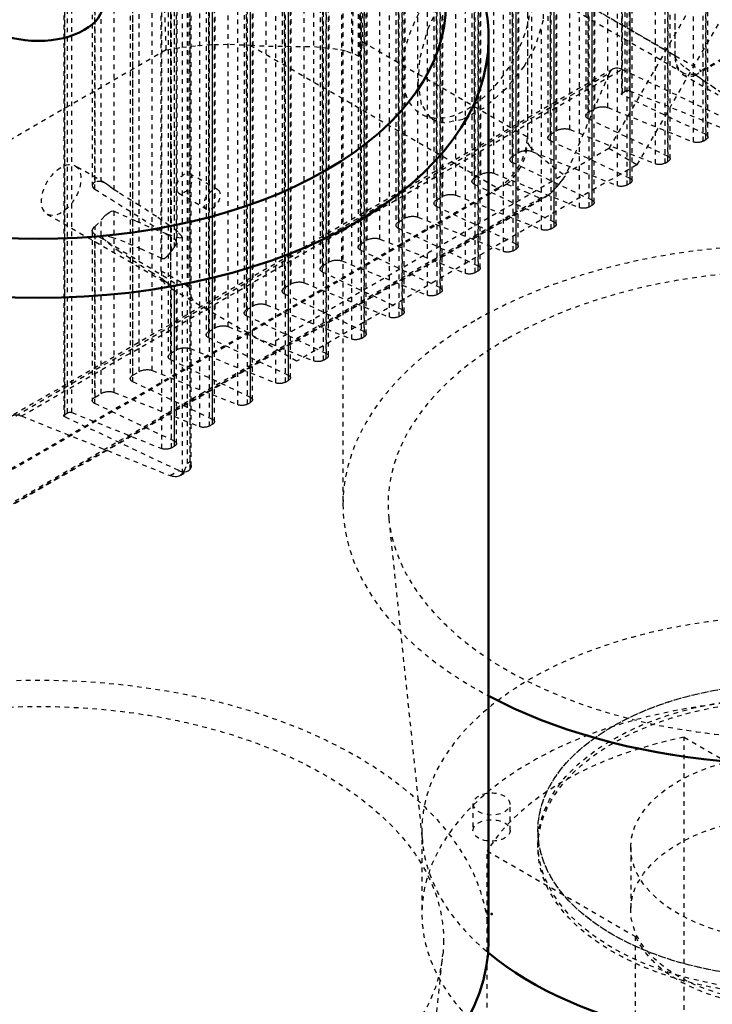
# Model space of a CAD drawing. Header units: millimetres. Extents: x -907 to 463, y -591 to 1160.
# Tile 43 of 60: x -492 to -343, y 216 to 428. Entities that reach past the tile are written whole.
import ezdxf

# ---------------------------------------------------------------- set-up
doc = ezdxf.new("R2010")
doc.units = ezdxf.units.MM
doc.linetypes.add('Dashed', pattern=[2, 1, -1])
for name, color, linetype, lineweight in [('2d ConnectionPoints', 7, 'Continuous', 50), ('AM_0', 7, 'Continuous', 50), ('AM_9', 6, 'Dashed', 25)]:
    doc.layers.add(name, color=color, linetype=linetype, lineweight=lineweight)

# ---------------------------------------------------------------- blocks, each defined once
blk = doc.blocks.new('72_vu37rd6xpm1op75kh79xg14aa________0_in_HSVP164161451021531101300230_6')
at = {"layer": 'AM_0'}
blk.add_line((-390.9, 229.49), (-390.9, 423.88), dxfattribs=at)
for centre, major_axis, start_param, end_param in [((-487.9, 431.34), (87.85, 0), 2.356194, 7.068421), ((-487.9, 423.88), (97, 0), 6.283185, 7.068421), ((-487.9, 431.34), (14, 0), 3.141593, 6.283185), ((-487.9, 423.88), (97, 0), 3.141593, 6.283185), ((-487.9, 229.49), (97, 0), 3.141593, 6.283185)]:
    blk.add_ellipse(centre, major_axis=major_axis, ratio=0.577288, start_param=start_param, end_param=end_param, dxfattribs=at)
at = {"layer": 'AM_9'}
blk.add_line((-403.3, 202.1), (-400.76, 226.47), dxfattribs=at)
blk.add_ellipse((-487.9, 229.49), major_axis=(97, 0), ratio=0.577288, start_param=6.283185, end_param=8.63938, dxfattribs=at)
blk.add_ellipse((-487.9, 229.49), major_axis=(87.3, 0), ratio=0.577288, dxfattribs=at)
blk = doc.blocks.new('90_Upper_Cover_2PumpDrive_210_2_0_in_HSVP164161451021531101300230_6')
at = {"layer": 'AM_9'}
for p, q in [((-382.54, 625.48), (-382.54, 402.57)), ((-420.22, 420.58), (-418.56, 529.66)), ((-418.76, 419.92), (-417.1, 528.87)), ((-416.57, 529.17), (-418.18, 423.14)), ((-460.34, 421.33), (-463.24, 501.82)), ((-442.25, 422.34), (-388.91, 391.54)), ((-418.18, 423.14), (-382.54, 402.57)), ((-460.34, 421.33), (-509.47, 392.97)), ((-418.76, 419.92), (-420.22, 420.58)), ((-388.91, 391.54), (-507.7, 322.97))]:
    blk.add_line(p, q, dxfattribs=at)
for points in [[(-460.34, 421.33), (-456.99, 421.89), (-453.57, 422.28), (-450.1, 422.5), (-446.61, 422.54), (-443.12, 422.4), (-442.25, 422.34)], [(-442.25, 422.34), (-438.31, 422.15), (-434.42, 422.11), (-428.42, 422.04), (-422.79, 421.43), (-421.5, 421.08), (-420.22, 420.58)], [(-418.18, 423.14), (-418.22, 422.49), (-418.3, 421.82), (-418.43, 421.13), (-418.6, 420.43), (-418.76, 419.92)]]:
    blk.add_lwpolyline(points, dxfattribs=at)
blk.add_ellipse((-388.91, 398.89), major_axis=(4.5, 7.79), ratio=0.577382, start_param=3.92691, end_param=5.497706, dxfattribs=at)
blk = doc.blocks.new('91_Lower_Cover_2PumpDrive_2_2_0_in_HSVP164161451021531101300230_6')
at = {"layer": 'AM_9'}
for p, q in [((-382.54, 625.07), (-382.54, 401.34)), ((-362.3, 612.08), (-362.3, 411.84)), ((-362.11, 411.62), (-362.11, 611.79)), ((-362.09, 412.11), (-362.09, 611.78)), ((-361.52, 412.44), (-361.52, 611.4)), ((-360.54, 412.52), (-360.54, 610.75)), ((-378.14, 602.61), (-378.14, 402.42)), ((-377.6, 401.77), (-377.6, 601.78)), ((-377.56, 403.18), (-377.56, 601.75)), ((-376.2, 403.97), (-376.2, 600.86)), ((-373.42, 404.19), (-373.42, 599.02)), ((-386.32, 597.89), (-386.32, 397.71)), ((-385.78, 397.05), (-385.78, 597.06)), ((-385.73, 398.46), (-385.73, 597.03)), ((-384.38, 399.25), (-384.38, 596.14)), ((-381.6, 399.47), (-381.6, 594.3)), ((-352.23, 398.37), (-352.23, 595.14)), ((-351.83, 397.88), (-351.83, 594.52)), ((-394.49, 593.17), (-394.49, 392.99)), ((-393.96, 392.33), (-393.96, 592.34)), ((-393.91, 393.74), (-393.91, 592.31)), ((-354.98, 396.79), (-354.98, 593.55)), ((-352.9, 396.95), (-352.9, 593.53)), ((-352.27, 397.31), (-352.27, 593.89)), ((-392.55, 394.53), (-392.55, 591.42)), ((-360.41, 393.65), (-360.41, 590.42)), ((-360, 393.16), (-360, 589.8)), ((-402.67, 588.45), (-402.67, 388.27)), ((-402.13, 387.61), (-402.13, 587.62)), ((-389.77, 394.75), (-389.77, 589.58)), ((-363.15, 392.07), (-363.15, 588.83)), ((-361.07, 392.23), (-361.07, 588.81)), ((-360.44, 392.59), (-360.44, 589.17)), ((-402.08, 389.02), (-402.08, 587.59)), ((-400.73, 389.81), (-400.73, 586.7)), ((-368.58, 388.93), (-368.58, 585.7)), ((-410.85, 583.73), (-410.85, 383.55)), ((-397.95, 390.03), (-397.95, 584.86)), ((-371.33, 387.35), (-371.33, 584.11)), ((-369.25, 387.51), (-369.25, 584.09)), ((-368.62, 387.87), (-368.62, 584.45)), ((-368.18, 388.44), (-368.18, 585.08)), ((-410.31, 382.89), (-410.31, 582.9)), ((-410.26, 384.3), (-410.26, 582.87)), ((-408.9, 385.09), (-408.9, 581.98)), ((-406.13, 385.31), (-406.13, 580.14)), ((-377.42, 382.79), (-377.42, 579.37)), ((-376.79, 383.15), (-376.79, 579.74)), ((-376.76, 384.21), (-376.76, 580.98)), ((-376.36, 383.72), (-376.36, 580.36)), ((-419.02, 579.01), (-419.02, 378.83)), ((-418.48, 378.17), (-418.48, 578.18)), ((-418.44, 379.58), (-418.44, 578.15)), ((-417.08, 380.37), (-417.08, 577.26)), ((-414.3, 380.59), (-414.3, 575.42)), ((-384.97, 378.43), (-384.97, 575.02)), ((-384.93, 379.49), (-384.93, 576.26)), ((-384.53, 379), (-384.53, 575.64)), ((-427.2, 574.29), (-427.2, 374.11)), ((-426.66, 373.45), (-426.66, 573.47)), ((-426.61, 374.86), (-426.61, 573.43)), ((-387.68, 377.91), (-387.68, 574.67)), ((-385.6, 378.07), (-385.6, 574.65)), ((-425.26, 375.65), (-425.26, 572.54)), ((-422.48, 375.87), (-422.48, 570.7)), ((-393.11, 374.77), (-393.11, 571.54)), ((-392.71, 374.28), (-392.71, 570.92)), ((-435.37, 569.57), (-435.37, 369.39)), ((-434.84, 368.73), (-434.84, 568.75)), ((-434.79, 370.14), (-434.79, 568.71)), ((-395.86, 373.19), (-395.86, 569.95)), ((-393.77, 373.35), (-393.77, 569.93)), ((-393.15, 373.72), (-393.15, 570.3)), ((-433.43, 370.93), (-433.43, 567.82)), ((-401.29, 370.05), (-401.29, 566.82)), ((-443.55, 564.85), (-443.55, 364.67)), ((-430.65, 371.15), (-430.65, 565.98)), ((-404.03, 368.47), (-404.03, 565.23)), ((-401.95, 368.63), (-401.95, 565.21)), ((-401.32, 369), (-401.32, 565.58)), ((-400.88, 369.56), (-400.88, 566.2)), ((-443.01, 364.01), (-443.01, 564.03)), ((-442.96, 365.42), (-442.96, 563.99)), ((-441.61, 366.21), (-441.61, 563.1)), ((-451.73, 560.13), (-451.73, 359.95)), ((-438.83, 366.43), (-438.83, 561.26)), ((-412.21, 363.75), (-412.21, 560.51)), ((-410.13, 363.91), (-410.13, 560.49)), ((-409.5, 364.28), (-409.5, 560.86)), ((-409.46, 365.33), (-409.46, 562.1)), ((-409.06, 364.84), (-409.06, 561.48)), ((-451.19, 359.29), (-451.19, 559.31)), ((-451.14, 360.7), (-451.14, 559.27)), ((-449.78, 361.49), (-449.78, 558.38)), ((-447, 361.71), (-447, 556.54)), ((-420.39, 359.03), (-420.39, 555.79)), ((-417.67, 359.56), (-417.67, 556.14)), ((-417.64, 360.61), (-417.64, 557.38)), ((-417.24, 360.12), (-417.24, 556.76)), ((-459.9, 555.41), (-459.9, 355.23)), ((-459.36, 354.57), (-459.36, 554.59)), ((-459.32, 355.98), (-459.32, 554.55)), ((-418.3, 359.19), (-418.3, 555.77)), ((-457.96, 356.77), (-457.96, 553.66)), ((-455.18, 356.99), (-455.18, 551.82)), ((-425.81, 355.89), (-425.81, 552.66)), ((-425.41, 355.4), (-425.41, 552.04)), ((-468.08, 550.69), (-468.08, 350.51)), ((-467.54, 349.85), (-467.54, 549.87)), ((-467.49, 351.26), (-467.49, 549.83)), ((-428.56, 354.31), (-428.56, 551.07)), ((-426.48, 354.47), (-426.48, 551.05)), ((-425.85, 354.84), (-425.85, 551.42)), ((-466.13, 352.05), (-466.13, 548.94)), ((-433.99, 351.17), (-433.99, 547.94)), ((-433.59, 350.68), (-433.59, 547.32)), ((-463.36, 352.27), (-463.36, 547.1)), ((-436.74, 349.59), (-436.74, 546.35)), ((-434.65, 349.75), (-434.65, 546.33)), ((-434.03, 350.12), (-434.03, 546.7)), ((-442.17, 346.45), (-442.17, 543.22)), ((-482.38, 542.76), (-482.38, 342.52)), ((-482.19, 342.29), (-482.19, 542.47)), ((-482.18, 342.79), (-482.18, 542.46)), ((-481.6, 343.12), (-481.6, 542.07)), ((-480.63, 343.2), (-480.63, 541.43)), ((-444.91, 344.87), (-444.91, 541.63)), ((-442.83, 345.03), (-442.83, 541.61)), ((-442.2, 345.4), (-442.2, 541.98)), ((-441.76, 345.96), (-441.76, 542.6)), ((-453.09, 340.15), (-453.09, 536.91)), ((-451.01, 340.31), (-451.01, 536.89)), ((-450.38, 340.68), (-450.38, 537.26)), ((-450.34, 341.73), (-450.34, 538.5)), ((-449.94, 341.24), (-449.94, 537.88)), ((-455.15, 331.03), (-455.15, 524.59)), ((-474.31, 392.95), (-474.31, 511.33)), ((-471.53, 391.18), (-471.53, 513.15)), ((-475.67, 392.84), (-475.67, 509.87)), ((-476.25, 508.92), (-476.25, 392.15)), ((-475.72, 391.34), (-475.72, 508.16)), ((-461.27, 376.4), (-461.27, 498.63)), ((-459.18, 377.99), (-459.18, 497.08)), ((-458.55, 378.87), (-458.55, 496.94)), ((-458.52, 380.57), (-458.52, 497.64)), ((-458.11, 379.87), (-458.11, 497.16)), ((-456.84, 330.05), (-456.84, 478.78)), ((-455.73, 332.25), (-455.73, 478.54)), ((-455.17, 332.57), (-455.17, 478.41)), ((-454.93, 331.67), (-454.93, 478.35)), ((-369.97, 445.58), (-369.97, 407.14)), ((-369.43, 406.49), (-369.43, 445.53)), ((-369.38, 407.9), (-369.38, 445.34)), ((-368.02, 408.69), (-368.02, 445.45)), ((-365.25, 408.91), (-365.25, 445.37)), ((-344.05, 403.09), (-344.05, 439.73)), ((-343.65, 402.6), (-343.65, 438.53)), ((-346.8, 401.51), (-346.8, 435.57)), ((-344.72, 401.67), (-344.72, 436.09)), ((-344.09, 402.03), (-344.09, 436.96)), ((-379.51, 382.63), (-379.51, 426.51)), ((-494.47, 341.52), (-364.93, 416.31)), ((-364.18, 417.2), (-493.66, 342.45)), ((-491.52, 342.46), (-362.18, 417.13)), ((-364.93, 416.31), (-374.37, 394.19)), ((-332.31, 403.03), (-362.18, 417.13)), ((-344.05, 403.09), (-362.11, 411.62)), ((-362.09, 412.11), (-361.52, 412.44)), ((-360.54, 412.52), (-334.19, 401.94)), ((-369.38, 407.9), (-368.02, 408.69)), ((-365.25, 408.91), (-346.8, 401.51)), ((-352.23, 398.37), (-369.43, 406.49)), ((-377.56, 403.18), (-376.2, 403.97)), ((-373.42, 404.19), (-354.98, 396.79)), ((-360.41, 393.65), (-377.6, 401.77)), ((-344.72, 401.67), (-344.09, 402.03)), ((-385.73, 398.46), (-384.38, 399.25)), ((-381.6, 399.47), (-363.15, 392.07)), ((-368.58, 388.93), (-385.78, 397.05)), ((-352.9, 396.95), (-352.27, 397.31)), ((-473.46, 392.6), (-479.95, 396.35)), ((-389.77, 394.75), (-371.33, 387.35)), ((-393.91, 393.74), (-392.55, 394.53)), ((-361.07, 392.23), (-360.44, 392.59)), ((-386.99, 392.39), (-508.91, 322.01)), ((-503.61, 317.63), (-377.64, 390.35)), ((-475.72, 391.34), (-458.52, 380.57)), ((-376.76, 384.21), (-393.96, 392.33)), ((-377.64, 390.35), (-378.44, 389.75)), ((-503.29, 318.15), (-379.85, 389.4)), ((-503.27, 317.69), (-378.44, 389.75)), ((-402.08, 389.02), (-400.73, 389.81)), ((-397.95, 390.03), (-379.51, 382.63)), ((-471.53, 347.55), (-471.53, 386.59)), ((-384.93, 379.49), (-402.13, 387.61)), ((-369.25, 387.51), (-368.62, 387.87)), ((-485.95, 385.95), (-459.44, 370.65)), ((-474.31, 347.33), (-474.31, 384.77)), ((-410.26, 384.3), (-408.9, 385.09)), ((-406.13, 385.31), (-387.68, 377.91)), ((-476.25, 382.36), (-476.25, 345.79)), ((-475.67, 346.54), (-475.67, 383.31)), ((-393.11, 374.77), (-410.31, 382.89)), ((-377.42, 382.79), (-376.79, 383.15)), ((-475.72, 345.13), (-475.72, 381.6)), ((-458.52, 371.08), (-475.72, 381.6)), ((-418.44, 379.58), (-417.08, 380.37)), ((-414.3, 380.59), (-395.86, 373.19)), ((-401.29, 370.05), (-418.48, 378.17)), ((-385.6, 378.07), (-384.97, 378.43)), ((-426.61, 374.86), (-425.26, 375.65)), ((-422.48, 375.87), (-404.03, 368.47)), ((-409.46, 365.33), (-426.66, 373.45)), ((-393.77, 373.35), (-393.15, 373.72)), ((-461.27, 335.43), (-461.27, 372.07)), ((-459.18, 335.59), (-459.18, 370.52)), ((-458.55, 335.96), (-458.55, 370.37)), ((-458.52, 337.01), (-458.52, 371.08)), ((-458.11, 336.52), (-458.11, 370.6)), ((-434.79, 370.14), (-433.43, 370.93)), ((-430.65, 371.15), (-412.21, 363.75)), ((-417.64, 360.61), (-434.84, 368.73)), ((-401.95, 368.63), (-401.32, 369)), ((-442.96, 365.42), (-441.61, 366.21)), ((-438.83, 366.43), (-420.39, 359.03)), ((-425.81, 355.89), (-443.01, 364.01)), ((-410.13, 363.91), (-409.5, 364.28)), ((-451.14, 360.7), (-449.78, 361.49)), ((-447, 361.71), (-428.56, 354.31)), ((-433.99, 351.17), (-451.19, 359.29)), ((-418.3, 359.19), (-417.67, 359.56)), ((-459.32, 355.98), (-457.96, 356.77)), ((-455.18, 356.99), (-436.74, 349.59)), ((-442.17, 346.45), (-459.36, 354.57)), ((-426.48, 354.47), (-425.85, 354.84)), ((-463.36, 352.27), (-444.91, 344.87)), ((-467.49, 351.26), (-466.13, 352.05)), ((-434.65, 349.75), (-434.03, 350.12)), ((-450.34, 341.73), (-467.54, 349.85)), ((-475.67, 346.54), (-474.31, 347.33)), ((-471.53, 347.55), (-453.09, 340.15)), ((-458.52, 337.01), (-475.72, 345.13)), ((-442.83, 345.03), (-442.2, 345.4)), ((-491.52, 342.46), (-459.49, 329.61)), ((-457.62, 330.69), (-482.19, 342.29)), ((-482.18, 342.79), (-481.6, 343.12)), ((-480.63, 343.2), (-461.27, 335.43)), ((-451.01, 340.31), (-450.38, 340.68)), ((-459.18, 335.59), (-458.55, 335.96)), ((-455.17, 332.57), (-455.73, 332.25)), ((-455.07, 332.34), (-454.93, 331.66)), ((-459.49, 329.61), (-457.62, 330.69)), ((-457.35, 329.62), (-455.62, 330.62))]:
    blk.add_line(p, q, dxfattribs=at)
for points in [[(-364.18, 417.2), (-364.38, 417.06), (-364.56, 416.89), (-364.72, 416.69), (-364.86, 416.46), (-364.93, 416.31)], [(-362.18, 417.13), (-362.47, 417.25), (-362.76, 417.34), (-363.04, 417.39), (-363.31, 417.41), (-363.57, 417.4), (-363.82, 417.35), (-364.05, 417.27), (-364.18, 417.2)], [(-362.3, 411.84), (-362.29, 411.88), (-362.29, 411.91), (-362.27, 411.94), (-362.25, 411.97), (-362.23, 412), (-362.2, 412.03), (-362.17, 412.06), (-362.13, 412.08), (-362.09, 412.11)], [(-362.11, 411.62), (-362.15, 411.64), (-362.18, 411.66), (-362.22, 411.68), (-362.24, 411.71), (-362.26, 411.74), (-362.28, 411.77), (-362.29, 411.8), (-362.3, 411.83), (-362.3, 411.84)], [(-361.52, 412.44), (-361.47, 412.47), (-361.42, 412.49), (-361.37, 412.51), (-361.32, 412.53), (-361.26, 412.54), (-361.2, 412.56), (-361.14, 412.57), (-361.08, 412.58), (-361.02, 412.58), (-360.96, 412.58), (-360.9, 412.59), (-360.84, 412.58), (-360.78, 412.58), (-360.72, 412.57), (-360.67, 412.56), (-360.62, 412.55), (-360.57, 412.53), (-360.54, 412.52)], [(-369.97, 407.14), (-369.96, 407.23), (-369.94, 407.32), (-369.9, 407.41), (-369.85, 407.5), (-369.78, 407.59), (-369.7, 407.67), (-369.6, 407.75), (-369.5, 407.83), (-369.38, 407.9)], [(-368.02, 408.69), (-367.9, 408.75), (-367.76, 408.82), (-367.61, 408.88), (-367.45, 408.93), (-367.29, 408.97), (-367.13, 409.01), (-366.96, 409.04), (-366.78, 409.07), (-366.61, 409.08), (-366.44, 409.09), (-366.26, 409.09), (-366.09, 409.08), (-365.93, 409.07), (-365.76, 409.05), (-365.61, 409.02), (-365.46, 408.98), (-365.32, 408.94), (-365.25, 408.91)], [(-369.43, 406.49), (-369.54, 406.55), (-369.64, 406.62), (-369.73, 406.69), (-369.81, 406.76), (-369.87, 406.84), (-369.91, 406.92), (-369.95, 407.01), (-369.96, 407.09), (-369.97, 407.14)], [(-378.14, 402.42), (-378.13, 402.51), (-378.11, 402.6), (-378.07, 402.69), (-378.02, 402.78), (-377.95, 402.87), (-377.87, 402.95), (-377.78, 403.03), (-377.67, 403.11), (-377.56, 403.18)], [(-376.2, 403.97), (-376.07, 404.03), (-375.93, 404.1), (-375.79, 404.16), (-375.63, 404.21), (-375.47, 404.25), (-375.3, 404.29), (-375.13, 404.32), (-374.96, 404.35), (-374.79, 404.36), (-374.61, 404.37), (-374.44, 404.37), (-374.27, 404.36), (-374.1, 404.35), (-373.94, 404.33), (-373.79, 404.3), (-373.64, 404.26), (-373.5, 404.22), (-373.42, 404.19)], [(-344.05, 403.09), (-343.97, 403.05), (-343.89, 403), (-343.83, 402.95), (-343.77, 402.89), (-343.73, 402.83), (-343.69, 402.77), (-343.67, 402.71), (-343.65, 402.64), (-343.65, 402.6)], [(-382.54, 401.34), (-381.95, 400.41), (-380.17, 398.74), (-377.22, 396.35), (-374.37, 394.19)], [(-377.6, 401.77), (-377.72, 401.83), (-377.82, 401.9), (-377.91, 401.97), (-377.98, 402.04), (-378.04, 402.12), (-378.09, 402.2), (-378.12, 402.29), (-378.14, 402.37), (-378.14, 402.42)], [(-344.72, 401.67), (-344.82, 401.62), (-344.92, 401.57), (-345.03, 401.53), (-345.15, 401.49), (-345.27, 401.46), (-345.39, 401.43), (-345.52, 401.4), (-345.65, 401.39), (-345.78, 401.37), (-345.91, 401.37), (-346.04, 401.37), (-346.17, 401.37), (-346.29, 401.38), (-346.41, 401.4), (-346.53, 401.42), (-346.64, 401.45), (-346.74, 401.48), (-346.8, 401.51)], [(-343.65, 402.6), (-343.66, 402.54), (-343.67, 402.47), (-343.7, 402.4), (-343.74, 402.34), (-343.79, 402.27), (-343.85, 402.21), (-343.92, 402.15), (-344, 402.09), (-344.09, 402.03)], [(-384.38, 399.25), (-384.25, 399.31), (-384.11, 399.38), (-383.96, 399.44), (-383.81, 399.49), (-383.65, 399.53), (-383.48, 399.57), (-383.31, 399.6), (-383.14, 399.63), (-382.96, 399.64), (-382.79, 399.65), (-382.61, 399.65), (-382.44, 399.65), (-382.28, 399.63), (-382.12, 399.61), (-381.96, 399.58), (-381.81, 399.54), (-381.68, 399.5), (-381.6, 399.47)], [(-386.32, 397.71), (-386.31, 397.79), (-386.29, 397.88), (-386.25, 397.97), (-386.2, 398.06), (-386.13, 398.15), (-386.05, 398.23), (-385.96, 398.31), (-385.85, 398.39), (-385.73, 398.46)], [(-385.78, 397.05), (-385.89, 397.11), (-386, 397.18), (-386.08, 397.25), (-386.16, 397.32), (-386.22, 397.4), (-386.27, 397.48), (-386.3, 397.57), (-386.32, 397.65), (-386.32, 397.71)], [(-352.9, 396.95), (-352.99, 396.9), (-353.1, 396.85), (-353.21, 396.81), (-353.32, 396.77), (-353.44, 396.74), (-353.57, 396.71), (-353.7, 396.68), (-353.83, 396.67), (-353.96, 396.65), (-354.09, 396.65), (-354.22, 396.65), (-354.34, 396.65), (-354.47, 396.66), (-354.59, 396.68), (-354.71, 396.7), (-354.82, 396.73), (-354.92, 396.76), (-354.98, 396.79)], [(-351.83, 397.88), (-351.83, 397.82), (-351.85, 397.75), (-351.88, 397.68), (-351.92, 397.62), (-351.97, 397.55), (-352.03, 397.49), (-352.1, 397.43), (-352.18, 397.37), (-352.27, 397.31)], [(-352.23, 398.37), (-352.15, 398.33), (-352.07, 398.28), (-352, 398.23), (-351.95, 398.17), (-351.9, 398.11), (-351.87, 398.05), (-351.84, 397.99), (-351.83, 397.92), (-351.83, 397.88)], [(-392.55, 394.53), (-392.42, 394.59), (-392.28, 394.66), (-392.14, 394.72), (-391.98, 394.77), (-391.82, 394.81), (-391.66, 394.85), (-391.48, 394.88), (-391.31, 394.91), (-391.14, 394.92), (-390.96, 394.93), (-390.79, 394.93), (-390.62, 394.93), (-390.45, 394.91), (-390.29, 394.89), (-390.14, 394.86), (-389.99, 394.82), (-389.85, 394.78), (-389.77, 394.75)], [(-475.67, 392.84), (-475.73, 392.82), (-476.1, 392.57), (-476.25, 392.23), (-476.25, 392.16)], [(-473.47, 392.6), (-473.63, 392.69), (-474.27, 392.94), (-474.31, 392.95)], [(-471.53, 391.18), (-471.75, 391.32), (-472.12, 391.61), (-472.74, 392.11), (-473.47, 392.6)], [(-394.49, 392.99), (-394.49, 393.07), (-394.46, 393.16), (-394.43, 393.25), (-394.37, 393.34), (-394.31, 393.43), (-394.23, 393.51), (-394.13, 393.59), (-394.03, 393.67), (-393.91, 393.74)], [(-393.96, 392.33), (-394.07, 392.39), (-394.17, 392.46), (-394.26, 392.53), (-394.33, 392.6), (-394.4, 392.68), (-394.44, 392.76), (-394.47, 392.85), (-394.49, 392.93), (-394.49, 392.99)], [(-377.64, 390.35), (-377.12, 390.86), (-376.63, 391.37), (-376.14, 391.9), (-375.69, 392.44), (-375.25, 392.97), (-374.85, 393.51), (-374.47, 394.04), (-374.37, 394.19)], [(-360, 393.16), (-360.01, 393.1), (-360.03, 393.03), (-360.05, 392.96), (-360.09, 392.9), (-360.14, 392.83), (-360.2, 392.77), (-360.27, 392.71), (-360.35, 392.65), (-360.44, 392.59)], [(-360.41, 393.65), (-360.32, 393.61), (-360.25, 393.56), (-360.18, 393.51), (-360.12, 393.45), (-360.08, 393.39), (-360.04, 393.33), (-360.02, 393.27), (-360.01, 393.2), (-360, 393.16)], [(-476.25, 392.16), (-476.19, 391.85), (-475.91, 391.49), (-475.72, 391.34)], [(-471.53, 386.59), (-466.82, 384.44), (-463, 382.78), (-460.08, 381.62), (-458.1, 380.98), (-457.06, 380.85), (-456.98, 381.23), (-457.86, 382.13), (-459.69, 383.53), (-462.45, 385.43), (-466.12, 387.81), (-470.69, 390.66), (-471.53, 391.18)], [(-386.99, 392.39), (-382.9, 390.73), (-379.85, 389.4)], [(-361.07, 392.23), (-361.17, 392.18), (-361.27, 392.13), (-361.38, 392.09), (-361.5, 392.05), (-361.62, 392.02), (-361.74, 391.99), (-361.87, 391.96), (-362, 391.95), (-362.13, 391.93), (-362.26, 391.93), (-362.39, 391.93), (-362.52, 391.93), (-362.64, 391.94), (-362.77, 391.96), (-362.88, 391.98), (-362.99, 392.01), (-363.1, 392.04), (-363.15, 392.07)], [(-402.67, 388.27), (-402.66, 388.35), (-402.64, 388.44), (-402.6, 388.53), (-402.55, 388.62), (-402.48, 388.71), (-402.4, 388.79), (-402.31, 388.87), (-402.2, 388.95), (-402.08, 389.02)], [(-402.13, 387.61), (-402.25, 387.67), (-402.35, 387.74), (-402.44, 387.81), (-402.51, 387.88), (-402.57, 387.96), (-402.62, 388.04), (-402.65, 388.13), (-402.67, 388.21), (-402.67, 388.27)], [(-400.73, 389.81), (-400.6, 389.88), (-400.46, 389.94), (-400.31, 390), (-400.16, 390.05), (-400, 390.09), (-399.83, 390.13), (-399.66, 390.16), (-399.49, 390.19), (-399.31, 390.2), (-399.14, 390.21), (-398.97, 390.21), (-398.8, 390.21), (-398.63, 390.19), (-398.47, 390.17), (-398.31, 390.14), (-398.17, 390.1), (-398.03, 390.06), (-397.95, 390.03)], [(-378.44, 389.75), (-378.82, 389.56), (-379.22, 389.42), (-379.63, 389.36), (-379.82, 389.39), (-379.85, 389.4)], [(-368.18, 388.44), (-368.19, 388.38), (-368.2, 388.31), (-368.23, 388.24), (-368.27, 388.18), (-368.32, 388.11), (-368.38, 388.05), (-368.45, 387.99), (-368.53, 387.93), (-368.62, 387.87)], [(-368.58, 388.93), (-368.5, 388.89), (-368.42, 388.84), (-368.36, 388.79), (-368.3, 388.73), (-368.25, 388.67), (-368.22, 388.61), (-368.19, 388.55), (-368.18, 388.48), (-368.18, 388.44)], [(-474.31, 384.77), (-474.15, 384.97), (-473.43, 385.72), (-472.65, 386.33), (-472.15, 386.59), (-471.79, 386.65), (-471.53, 386.59)], [(-369.25, 387.51), (-369.34, 387.46), (-369.45, 387.41), (-369.56, 387.37), (-369.67, 387.33), (-369.79, 387.3), (-369.92, 387.27), (-370.05, 387.24), (-370.18, 387.23), (-370.31, 387.21), (-370.44, 387.21), (-370.57, 387.21), (-370.7, 387.21), (-370.82, 387.22), (-370.94, 387.24), (-371.06, 387.26), (-371.17, 387.29), (-371.27, 387.32), (-371.33, 387.35)], [(-410.85, 383.55), (-410.84, 383.63), (-410.82, 383.72), (-410.78, 383.81), (-410.73, 383.9), (-410.66, 383.99), (-410.58, 384.07), (-410.48, 384.15), (-410.38, 384.23), (-410.26, 384.3)], [(-408.9, 385.09), (-408.77, 385.16), (-408.64, 385.22), (-408.49, 385.28), (-408.33, 385.33), (-408.17, 385.37), (-408.01, 385.41), (-407.84, 385.44), (-407.66, 385.47), (-407.49, 385.48), (-407.31, 385.49), (-407.14, 385.49), (-406.97, 385.49), (-406.81, 385.47), (-406.64, 385.45), (-406.49, 385.42), (-406.34, 385.38), (-406.2, 385.34), (-406.13, 385.31)], [(-376.76, 384.21), (-376.67, 384.17), (-376.6, 384.12), (-376.53, 384.07), (-376.47, 384.01), (-376.43, 383.95), (-376.39, 383.89), (-376.37, 383.83), (-376.36, 383.76), (-376.36, 383.72)], [(-476.25, 382.36), (-476.25, 382.4), (-476.12, 382.8), (-475.79, 383.19), (-475.67, 383.31)], [(-475.72, 381.6), (-475.86, 381.69), (-476.16, 382.02), (-476.25, 382.36)], [(-410.31, 382.89), (-410.42, 382.95), (-410.52, 383.02), (-410.61, 383.09), (-410.69, 383.16), (-410.75, 383.24), (-410.79, 383.32), (-410.83, 383.41), (-410.84, 383.49), (-410.85, 383.55)], [(-377.42, 382.79), (-377.52, 382.74), (-377.62, 382.69), (-377.73, 382.65), (-377.85, 382.61), (-377.97, 382.58), (-378.1, 382.55), (-378.22, 382.52), (-378.35, 382.51), (-378.48, 382.49), (-378.61, 382.49), (-378.74, 382.49), (-378.87, 382.49), (-379, 382.5), (-379.12, 382.52), (-379.23, 382.54), (-379.34, 382.57), (-379.45, 382.6), (-379.51, 382.63)], [(-376.36, 383.72), (-376.36, 383.66), (-376.38, 383.59), (-376.41, 383.52), (-376.45, 383.46), (-376.5, 383.39), (-376.56, 383.33), (-376.63, 383.27), (-376.71, 383.21), (-376.79, 383.15)], [(-461.27, 376.4), (-465.69, 378.39), (-469.21, 379.89), (-471.82, 380.88), (-473.49, 381.35), (-474.21, 381.31), (-473.98, 380.76), (-472.79, 379.69), (-470.65, 378.12), (-467.58, 376.06), (-463.61, 373.52), (-461.27, 372.07)], [(-458.55, 378.87), (-458.53, 378.9), (-458.24, 379.35), (-458.12, 379.81), (-458.11, 379.87)], [(-458.11, 379.87), (-458.18, 380.19), (-458.4, 380.48), (-458.52, 380.57)], [(-417.08, 380.37), (-416.95, 380.44), (-416.81, 380.5), (-416.67, 380.56), (-416.51, 380.61), (-416.35, 380.65), (-416.18, 380.69), (-416.01, 380.72), (-415.84, 380.75), (-415.67, 380.76), (-415.49, 380.77), (-415.32, 380.77), (-415.15, 380.77), (-414.98, 380.75), (-414.82, 380.73), (-414.67, 380.7), (-414.52, 380.66), (-414.38, 380.62), (-414.3, 380.59)], [(-461.27, 376.4), (-461.25, 376.4), (-461.08, 376.36), (-460.81, 376.42), (-460.34, 376.71), (-459.63, 377.39), (-459.18, 377.99)], [(-419.02, 378.83), (-419.01, 378.91), (-418.99, 379), (-418.95, 379.09), (-418.9, 379.18), (-418.83, 379.27), (-418.75, 379.35), (-418.66, 379.43), (-418.55, 379.51), (-418.44, 379.58)], [(-418.48, 378.17), (-418.6, 378.23), (-418.7, 378.3), (-418.79, 378.37), (-418.86, 378.44), (-418.92, 378.52), (-418.97, 378.6), (-419, 378.69), (-419.02, 378.77), (-419.02, 378.83)], [(-385.6, 378.07), (-385.7, 378.02), (-385.8, 377.97), (-385.91, 377.93), (-386.03, 377.89), (-386.15, 377.86), (-386.27, 377.83), (-386.4, 377.8), (-386.53, 377.79), (-386.66, 377.77), (-386.79, 377.77), (-386.92, 377.77), (-387.05, 377.77), (-387.17, 377.78), (-387.29, 377.8), (-387.41, 377.82), (-387.52, 377.85), (-387.62, 377.88), (-387.68, 377.91)], [(-384.53, 379), (-384.54, 378.94), (-384.55, 378.87), (-384.58, 378.8), (-384.62, 378.74), (-384.67, 378.67), (-384.73, 378.61), (-384.8, 378.55), (-384.88, 378.49), (-384.97, 378.43)], [(-384.93, 379.49), (-384.85, 379.45), (-384.77, 379.4), (-384.71, 379.35), (-384.65, 379.29), (-384.6, 379.23), (-384.57, 379.17), (-384.55, 379.11), (-384.53, 379.04), (-384.53, 379)], [(-425.26, 375.65), (-425.13, 375.72), (-424.99, 375.78), (-424.84, 375.84), (-424.69, 375.89), (-424.53, 375.93), (-424.36, 375.97), (-424.19, 376), (-424.02, 376.03), (-423.84, 376.04), (-423.67, 376.05), (-423.49, 376.05), (-423.32, 376.05), (-423.16, 376.03), (-423, 376.01), (-422.84, 375.98), (-422.69, 375.94), (-422.56, 375.9), (-422.48, 375.87)], [(-427.2, 374.11), (-427.19, 374.19), (-427.17, 374.28), (-427.13, 374.37), (-427.08, 374.46), (-427.01, 374.55), (-426.93, 374.63), (-426.84, 374.71), (-426.73, 374.79), (-426.61, 374.86)], [(-426.66, 373.45), (-426.77, 373.51), (-426.87, 373.58), (-426.96, 373.65), (-427.04, 373.72), (-427.1, 373.8), (-427.15, 373.88), (-427.18, 373.97), (-427.19, 374.05), (-427.2, 374.11)], [(-392.71, 374.28), (-392.71, 374.22), (-392.73, 374.15), (-392.76, 374.08), (-392.8, 374.02), (-392.85, 373.95), (-392.91, 373.89), (-392.98, 373.83), (-393.06, 373.77), (-393.15, 373.72)], [(-393.11, 374.77), (-393.03, 374.73), (-392.95, 374.68), (-392.88, 374.63), (-392.83, 374.57), (-392.78, 374.51), (-392.75, 374.45), (-392.72, 374.39), (-392.71, 374.32), (-392.71, 374.28)], [(-459.47, 370.66), (-459.65, 370.77), (-460.24, 371.22), (-460.69, 371.61), (-460.98, 371.86), (-461.19, 372.02), (-461.27, 372.07)], [(-433.43, 370.93), (-433.3, 371), (-433.16, 371.06), (-433.02, 371.12), (-432.86, 371.17), (-432.7, 371.21), (-432.53, 371.25), (-432.36, 371.28), (-432.19, 371.31), (-432.02, 371.32), (-431.84, 371.33), (-431.67, 371.33), (-431.5, 371.33), (-431.33, 371.31), (-431.17, 371.29), (-431.02, 371.26), (-430.87, 371.22), (-430.73, 371.18), (-430.65, 371.15)], [(-393.77, 373.35), (-393.87, 373.3), (-393.98, 373.25), (-394.09, 373.21), (-394.2, 373.17), (-394.32, 373.14), (-394.45, 373.11), (-394.57, 373.08), (-394.7, 373.07), (-394.84, 373.05), (-394.97, 373.05), (-395.1, 373.05), (-395.22, 373.05), (-395.35, 373.06), (-395.47, 373.08), (-395.59, 373.1), (-395.7, 373.13), (-395.8, 373.16), (-395.86, 373.19)], [(-458.11, 370.59), (-458.14, 370.5), (-458.3, 370.39), (-458.55, 370.37)], [(-435.37, 369.39), (-435.37, 369.47), (-435.34, 369.56), (-435.31, 369.65), (-435.25, 369.74), (-435.19, 369.83), (-435.11, 369.91), (-435.01, 369.99), (-434.91, 370.07), (-434.79, 370.14)], [(-434.84, 368.73), (-434.95, 368.79), (-435.05, 368.86), (-435.14, 368.93), (-435.21, 369), (-435.28, 369.08), (-435.32, 369.16), (-435.35, 369.25), (-435.37, 369.33), (-435.37, 369.39)], [(-400.88, 369.56), (-400.89, 369.5), (-400.91, 369.43), (-400.93, 369.36), (-400.97, 369.3), (-401.02, 369.23), (-401.08, 369.17), (-401.15, 369.11), (-401.23, 369.05), (-401.32, 369)], [(-401.29, 370.05), (-401.2, 370.01), (-401.13, 369.96), (-401.06, 369.91), (-401, 369.85), (-400.96, 369.79), (-400.92, 369.73), (-400.9, 369.67), (-400.89, 369.6), (-400.88, 369.56)], [(-401.95, 368.63), (-402.05, 368.58), (-402.15, 368.53), (-402.26, 368.49), (-402.38, 368.45), (-402.5, 368.42), (-402.62, 368.39), (-402.75, 368.37), (-402.88, 368.35), (-403.01, 368.34), (-403.14, 368.33), (-403.27, 368.33), (-403.4, 368.33), (-403.52, 368.34), (-403.65, 368.36), (-403.76, 368.38), (-403.87, 368.41), (-403.98, 368.44), (-404.03, 368.47)], [(-443.55, 364.67), (-443.54, 364.75), (-443.52, 364.84), (-443.48, 364.93), (-443.43, 365.02), (-443.36, 365.11), (-443.28, 365.19), (-443.19, 365.27), (-443.08, 365.35), (-442.96, 365.42)], [(-441.61, 366.21), (-441.48, 366.28), (-441.34, 366.34), (-441.19, 366.4), (-441.04, 366.45), (-440.88, 366.49), (-440.71, 366.53), (-440.54, 366.56), (-440.37, 366.59), (-440.19, 366.6), (-440.02, 366.61), (-439.85, 366.61), (-439.68, 366.61), (-439.51, 366.59), (-439.35, 366.57), (-439.19, 366.54), (-439.05, 366.5), (-438.91, 366.46), (-438.83, 366.43)], [(-409.46, 365.33), (-409.38, 365.29), (-409.3, 365.24), (-409.23, 365.19), (-409.18, 365.13), (-409.13, 365.07), (-409.1, 365.01), (-409.07, 364.95), (-409.06, 364.88), (-409.06, 364.84)], [(-443.01, 364.01), (-443.13, 364.07), (-443.23, 364.14), (-443.32, 364.21), (-443.39, 364.28), (-443.45, 364.36), (-443.5, 364.44), (-443.53, 364.53), (-443.55, 364.61), (-443.55, 364.67)], [(-410.13, 363.91), (-410.22, 363.86), (-410.33, 363.81), (-410.44, 363.77), (-410.55, 363.73), (-410.67, 363.7), (-410.8, 363.67), (-410.93, 363.65), (-411.06, 363.63), (-411.19, 363.62), (-411.32, 363.61), (-411.45, 363.61), (-411.58, 363.61), (-411.7, 363.62), (-411.82, 363.64), (-411.94, 363.66), (-412.05, 363.69), (-412.15, 363.72), (-412.21, 363.75)], [(-409.06, 364.84), (-409.06, 364.78), (-409.08, 364.71), (-409.11, 364.64), (-409.15, 364.58), (-409.2, 364.51), (-409.26, 364.45), (-409.33, 364.39), (-409.41, 364.33), (-409.5, 364.28)], [(-451.73, 359.95), (-451.72, 360.04), (-451.7, 360.12), (-451.66, 360.21), (-451.6, 360.3), (-451.54, 360.39), (-451.46, 360.47), (-451.36, 360.55), (-451.26, 360.63), (-451.14, 360.7)], [(-449.78, 361.49), (-449.65, 361.56), (-449.52, 361.62), (-449.37, 361.68), (-449.21, 361.73), (-449.05, 361.77), (-448.89, 361.81), (-448.72, 361.84), (-448.54, 361.87), (-448.37, 361.88), (-448.19, 361.89), (-448.02, 361.89), (-447.85, 361.89), (-447.68, 361.87), (-447.52, 361.85), (-447.37, 361.82), (-447.22, 361.78), (-447.08, 361.74), (-447, 361.71)], [(-451.19, 359.29), (-451.3, 359.35), (-451.4, 359.42), (-451.49, 359.49), (-451.57, 359.56), (-451.63, 359.64), (-451.67, 359.72), (-451.71, 359.81), (-451.72, 359.89), (-451.73, 359.95)], [(-418.3, 359.19), (-418.4, 359.14), (-418.5, 359.09), (-418.61, 359.05), (-418.73, 359.01), (-418.85, 358.98), (-418.97, 358.95), (-419.1, 358.93), (-419.23, 358.91), (-419.36, 358.9), (-419.49, 358.89), (-419.62, 358.89), (-419.75, 358.89), (-419.88, 358.9), (-420, 358.92), (-420.11, 358.94), (-420.22, 358.97), (-420.33, 359), (-420.39, 359.03)], [(-417.24, 360.12), (-417.24, 360.06), (-417.26, 359.99), (-417.29, 359.92), (-417.33, 359.86), (-417.38, 359.79), (-417.44, 359.73), (-417.51, 359.67), (-417.59, 359.61), (-417.67, 359.56)], [(-417.64, 360.61), (-417.55, 360.57), (-417.48, 360.52), (-417.41, 360.47), (-417.35, 360.41), (-417.31, 360.35), (-417.27, 360.29), (-417.25, 360.23), (-417.24, 360.16), (-417.24, 360.12)], [(-457.96, 356.77), (-457.83, 356.84), (-457.69, 356.9), (-457.54, 356.96), (-457.39, 357.01), (-457.23, 357.05), (-457.06, 357.09), (-456.89, 357.12), (-456.72, 357.15), (-456.54, 357.16), (-456.37, 357.17), (-456.2, 357.17), (-456.03, 357.17), (-455.86, 357.15), (-455.7, 357.13), (-455.54, 357.1), (-455.4, 357.06), (-455.26, 357.02), (-455.18, 356.99)], [(-459.9, 355.23), (-459.89, 355.32), (-459.87, 355.4), (-459.83, 355.49), (-459.78, 355.58), (-459.71, 355.67), (-459.63, 355.75), (-459.54, 355.83), (-459.43, 355.91), (-459.32, 355.98)], [(-459.36, 354.57), (-459.48, 354.63), (-459.58, 354.7), (-459.67, 354.77), (-459.74, 354.84), (-459.8, 354.92), (-459.85, 355), (-459.88, 355.09), (-459.9, 355.17), (-459.9, 355.23)], [(-426.48, 354.47), (-426.57, 354.42), (-426.68, 354.37), (-426.79, 354.33), (-426.91, 354.29), (-427.03, 354.26), (-427.15, 354.23), (-427.28, 354.21), (-427.41, 354.19), (-427.54, 354.18), (-427.67, 354.17), (-427.8, 354.17), (-427.93, 354.17), (-428.05, 354.18), (-428.17, 354.2), (-428.29, 354.22), (-428.4, 354.25), (-428.5, 354.28), (-428.56, 354.31)], [(-425.41, 355.4), (-425.42, 355.34), (-425.43, 355.27), (-425.46, 355.2), (-425.5, 355.14), (-425.55, 355.07), (-425.61, 355.01), (-425.68, 354.95), (-425.76, 354.89), (-425.85, 354.84)], [(-425.81, 355.89), (-425.73, 355.85), (-425.65, 355.8), (-425.59, 355.75), (-425.53, 355.69), (-425.48, 355.63), (-425.45, 355.57), (-425.43, 355.51), (-425.41, 355.44), (-425.41, 355.4)], [(-466.13, 352.05), (-466.01, 352.12), (-465.87, 352.18), (-465.72, 352.24), (-465.57, 352.29), (-465.4, 352.33), (-465.24, 352.37), (-465.07, 352.4), (-464.89, 352.43), (-464.72, 352.44), (-464.55, 352.45), (-464.37, 352.45), (-464.2, 352.45), (-464.04, 352.43), (-463.88, 352.41), (-463.72, 352.38), (-463.57, 352.34), (-463.44, 352.3), (-463.36, 352.27)], [(-468.08, 350.51), (-468.07, 350.6), (-468.05, 350.68), (-468.01, 350.77), (-467.96, 350.86), (-467.89, 350.95), (-467.81, 351.03), (-467.72, 351.11), (-467.61, 351.19), (-467.49, 351.26)], [(-467.54, 349.85), (-467.65, 349.91), (-467.75, 349.98), (-467.84, 350.05), (-467.92, 350.12), (-467.98, 350.2), (-468.03, 350.28), (-468.06, 350.37), (-468.07, 350.45), (-468.08, 350.51)], [(-433.59, 350.68), (-433.59, 350.62), (-433.61, 350.55), (-433.64, 350.48), (-433.68, 350.42), (-433.73, 350.35), (-433.79, 350.29), (-433.86, 350.23), (-433.94, 350.17), (-434.03, 350.12)], [(-433.99, 351.17), (-433.9, 351.13), (-433.83, 351.08), (-433.76, 351.03), (-433.71, 350.97), (-433.66, 350.91), (-433.63, 350.85), (-433.6, 350.79), (-433.59, 350.72), (-433.59, 350.68)], [(-434.65, 349.75), (-434.75, 349.7), (-434.85, 349.65), (-434.97, 349.61), (-435.08, 349.57), (-435.2, 349.54), (-435.33, 349.51), (-435.45, 349.49), (-435.58, 349.47), (-435.72, 349.46), (-435.85, 349.45), (-435.98, 349.45), (-436.1, 349.45), (-436.23, 349.47), (-436.35, 349.48), (-436.47, 349.5), (-436.58, 349.53), (-436.68, 349.56), (-436.74, 349.59)], [(-476.25, 345.79), (-476.25, 345.88), (-476.22, 345.96), (-476.19, 346.05), (-476.13, 346.14), (-476.07, 346.23), (-475.99, 346.31), (-475.89, 346.39), (-475.79, 346.47), (-475.67, 346.54)], [(-475.72, 345.13), (-475.83, 345.19), (-475.93, 345.26), (-476.02, 345.33), (-476.09, 345.4), (-476.16, 345.48), (-476.2, 345.56), (-476.23, 345.65), (-476.25, 345.73), (-476.25, 345.79)], [(-474.31, 347.33), (-474.18, 347.4), (-474.04, 347.46), (-473.9, 347.52), (-473.74, 347.57), (-473.58, 347.61), (-473.41, 347.65), (-473.24, 347.68), (-473.07, 347.71), (-472.9, 347.72), (-472.72, 347.73), (-472.55, 347.73), (-472.38, 347.73), (-472.21, 347.71), (-472.05, 347.69), (-471.9, 347.66), (-471.75, 347.62), (-471.61, 347.58), (-471.53, 347.55)], [(-441.76, 345.96), (-441.77, 345.9), (-441.79, 345.83), (-441.81, 345.76), (-441.85, 345.7), (-441.9, 345.63), (-441.96, 345.57), (-442.03, 345.51), (-442.11, 345.45), (-442.2, 345.4)], [(-442.17, 346.45), (-442.08, 346.41), (-442, 346.36), (-441.94, 346.31), (-441.88, 346.25), (-441.84, 346.19), (-441.8, 346.13), (-441.78, 346.07), (-441.76, 346), (-441.76, 345.96)], [(-442.83, 345.03), (-442.93, 344.98), (-443.03, 344.93), (-443.14, 344.89), (-443.26, 344.85), (-443.38, 344.82), (-443.5, 344.79), (-443.63, 344.77), (-443.76, 344.75), (-443.89, 344.74), (-444.02, 344.73), (-444.15, 344.73), (-444.28, 344.73), (-444.4, 344.75), (-444.52, 344.76), (-444.64, 344.78), (-444.75, 344.81), (-444.86, 344.85), (-444.91, 344.87)], [(-493.66, 342.45), (-493.43, 342.56), (-493.17, 342.64), (-492.9, 342.69), (-492.62, 342.7), (-492.33, 342.68), (-492.02, 342.62), (-491.71, 342.53), (-491.52, 342.46)], [(-482.38, 342.52), (-482.38, 342.55), (-482.37, 342.58), (-482.36, 342.62), (-482.34, 342.65), (-482.32, 342.68), (-482.29, 342.71), (-482.25, 342.73), (-482.22, 342.76), (-482.18, 342.79)], [(-482.19, 342.29), (-482.23, 342.31), (-482.27, 342.34), (-482.3, 342.36), (-482.33, 342.39), (-482.35, 342.41), (-482.36, 342.44), (-482.37, 342.47), (-482.38, 342.5), (-482.38, 342.52)], [(-481.6, 343.12), (-481.55, 343.14), (-481.51, 343.17), (-481.45, 343.19), (-481.4, 343.2), (-481.34, 343.22), (-481.29, 343.23), (-481.23, 343.25), (-481.17, 343.25), (-481.1, 343.26), (-481.04, 343.26), (-480.98, 343.26), (-480.92, 343.26), (-480.86, 343.25), (-480.81, 343.25), (-480.75, 343.24), (-480.7, 343.22), (-480.65, 343.21), (-480.63, 343.2)], [(-450.34, 341.73), (-450.26, 341.69), (-450.18, 341.64), (-450.11, 341.59), (-450.06, 341.53), (-450.01, 341.47), (-449.98, 341.41), (-449.95, 341.35), (-449.94, 341.28), (-449.94, 341.24)], [(-451.01, 340.31), (-451.1, 340.26), (-451.21, 340.21), (-451.32, 340.17), (-451.43, 340.13), (-451.55, 340.1), (-451.68, 340.07), (-451.81, 340.05), (-451.94, 340.03), (-452.07, 340.02), (-452.2, 340.01), (-452.33, 340.01), (-452.46, 340.01), (-452.58, 340.03), (-452.7, 340.04), (-452.82, 340.06), (-452.93, 340.09), (-453.03, 340.13), (-453.09, 340.15)], [(-449.94, 341.24), (-449.94, 341.18), (-449.96, 341.11), (-449.99, 341.04), (-450.03, 340.98), (-450.08, 340.91), (-450.14, 340.85), (-450.21, 340.79), (-450.29, 340.73), (-450.38, 340.68)], [(-459.18, 335.59), (-459.28, 335.54), (-459.38, 335.49), (-459.49, 335.45), (-459.61, 335.41), (-459.73, 335.38), (-459.85, 335.35), (-459.98, 335.33), (-460.11, 335.31), (-460.24, 335.3), (-460.37, 335.29), (-460.5, 335.29), (-460.63, 335.29), (-460.76, 335.31), (-460.88, 335.32), (-460.99, 335.34), (-461.1, 335.37), (-461.21, 335.41), (-461.27, 335.43)], [(-458.11, 336.52), (-458.12, 336.46), (-458.14, 336.39), (-458.17, 336.32), (-458.21, 336.26), (-458.26, 336.19), (-458.32, 336.13), (-458.39, 336.07), (-458.47, 336.01), (-458.55, 335.96)], [(-458.52, 337.01), (-458.43, 336.97), (-458.36, 336.92), (-458.29, 336.87), (-458.23, 336.81), (-458.19, 336.75), (-458.15, 336.69), (-458.13, 336.63), (-458.12, 336.56), (-458.11, 336.52)], [(-456.84, 330.05), (-456.4, 330.69), (-455.74, 332.23), (-455.73, 332.25)], [(-455.62, 330.62), (-455.42, 330.76), (-455.24, 330.93), (-455.15, 331.03)], [(-455.17, 332.57), (-455.16, 332.56), (-455.07, 332.34)], [(-454.93, 331.66), (-454.94, 331.54), (-455.15, 331.03)], [(-457.35, 329.62), (-457.59, 329.51), (-457.84, 329.43), (-458.11, 329.38), (-458.39, 329.37), (-458.69, 329.39), (-458.99, 329.45), (-459.3, 329.54), (-459.49, 329.61)], [(-457.62, 330.69), (-457.32, 330.57), (-457.04, 330.48), (-456.75, 330.42), (-456.48, 330.4), (-456.22, 330.42), (-455.98, 330.47), (-455.75, 330.55), (-455.62, 330.62)], [(-456.84, 330.05), (-457.03, 329.86), (-457.23, 329.7), (-457.35, 329.62)]]:
    blk.add_lwpolyline(points, dxfattribs=at)
for centre, major_axis, start_param, end_param in [((-388.2, 398.08), (4, 6.93), 4.14226, 5.497706), ((-476.65, 387.51), (-3, -5.2), 3.343947, 3.694061), ((-476.65, 387.51), (-3, -5.2), 1.018166, 1.368279), ((-456.44, 375.84), (-3, -5.2), 4.449246, 4.630458), ((-456.44, 375.84), (-3, -5.2), 0.081769, 0.262981)]:
    blk.add_ellipse(centre, major_axis=major_axis, ratio=0.577382, start_param=start_param, end_param=end_param, dxfattribs=at)
blk.add_ellipse((-482.95, 391.15), major_axis=(3, 5.2), ratio=0.577382, dxfattribs=at)
blk = doc.blocks.new('92_rqga94z760dfimy4ax9mnq1rv________0_in_HSVP164161451021531101300230_6')
at = {"layer": 'AM_0'}
for centre, major_axis, start_param, end_param in [((-325.27, 323.38), (97, 0), 3.969193, 6.283185), ((-325.27, 253.16), (80, 0), 3.747842, 6.223137)]:
    blk.add_ellipse(centre, major_axis=major_axis, ratio=0.577288, start_param=start_param, end_param=end_param, dxfattribs=at)
at = {"layer": 'AM_9'}
for p, q in [((-461.39, 373.68), (-461.39, 526.74)), ((-455.38, 370.21), (-455.38, 523.27)), ((-422.27, 465.18), (-422.27, 323.38)), ((-343.48, 437.3), (-364.99, 400.06)), ((-337.47, 433.83), (-358.98, 396.59)), ((-404.9, 407.24), (-402.39, 406.06)), ((-364.99, 400.06), (-438.29, 357.74)), ((-358.98, 396.59), (-364.99, 400.06)), ((-449.23, 391.19), (-455.24, 394.66)), ((-358.98, 396.59), (-432.28, 354.27)), ((-457.64, 390.5), (-451.63, 387.03)), ((-455.38, 370.21), (-461.39, 373.68)), ((-432.28, 354.27), (-459.79, 370.16)), ((-412.41, 320.36), (-405.12, 250.39)), ((-394.27, 258.87), (-394.27, 253.16)), ((-386.27, 253.16), (-386.27, 258.87)), ((-380.27, 253.16), (-380.27, 250.3))]:
    blk.add_line(p, q, dxfattribs=at)
for points in [[(-402.41, 406.07), (-403.34, 406.64), (-405.32, 409.56), (-406.09, 414.12), (-405.63, 419.74), (-403.99, 425.8), (-401.18, 431.66), (-397.35, 436.54), (-392.91, 439.72), (-388.38, 440.91), (-384.22, 440.09), (-383, 439.39)], [(-383, 439.39), (-380.94, 437.36), (-379.13, 433.04), (-379.12, 427.75), (-380.88, 422.1), (-383.27, 417.81)], [(-383.27, 417.81), (-387.34, 412.78), (-391.95, 408.81), (-396.43, 406.34), (-400.31, 405.58), (-402.41, 406.07)]]:
    blk.add_lwpolyline(points, dxfattribs=at)
for centre, major_axis, ratio in [((-395.63, 424.42), (9.77, 16.93), 0.577382), ((-456.44, 392.58), (1.2, 2.08), 0.577382), ((-450.43, 389.11), (1.2, 2.08), 0.577382), ((-325.27, 253.16), (55, 0), 0.577288), ((-325.27, 250.3), (55, 0), 0.577288), ((-390.27, 253.16), (-4, 0), 0.577288)]:
    blk.add_ellipse(centre, major_axis=major_axis, ratio=ratio, dxfattribs=at)
for centre, major_axis, ratio, start_param, end_param in [((-325.27, 323.38), (97, 0), 0.577288, 0, 2.356194), ((-325.27, 323.38), (87.3, 0), 0.577288, 6.223137, 8.63938), ((-455.94, 376.83), (3.85, 6.67), 0.577382, 2.356113, 3.141511), ((-449.93, 373.36), (3.85, 6.67), 0.577382, 2.356113, 3.141511), ((-325.27, 323.38), (97, 0), 0.577288, 2.356194, 3.141593), ((-325.27, 323.38), (87.3, 0), 0.577288, 2.356194, 3.201641), ((-325.27, 323.38), (97, 0), 0.577288, 3.141593, 3.969193), ((-325.27, 323.38), (87.3, 0), 0.577288, 3.201641, 6.223137), ((-325.27, 253.16), (80, 0), 0.577288, 6.223137, 10.031028), ((-390.27, 258.87), (4, 0), 0.577288, 6.283185, 8.63938), ((-390.27, 258.87), (4, 0), 0.577288, 2.356194, 3.141593), ((-390.27, 258.87), (4, 0), 0.577288, 3.141593, 6.283185)]:
    blk.add_ellipse(centre, major_axis=major_axis, ratio=ratio, start_param=start_param, end_param=end_param, dxfattribs=at)
blk = doc.blocks.new('93_Motorstool2_4_6130STC_130_2_0_in_HSVP164161451021531101300230_6')
at = {"layer": 'AM_0'}
for centre, start_param, end_param in [((-325.27, 253.16), 0.60625, 3.081544), ((-325.27, 235.19), 0.504934, 3.141593)]:
    blk.add_ellipse(centre, major_axis=(-80, 0), ratio=0.577288, start_param=start_param, end_param=end_param, dxfattribs=at)
at = {"layer": 'AM_9'}
for p, q in [((-348.78, 273.26), (-316.8, 254.8)), ((-348.78, 196.5), (-348.78, 273.26)), ((-405.27, 253.16), (-405.27, 235.19)), ((-380.27, 253.16), (-380.27, 249.48)), ((-391.2, 248.77), (-359.23, 230.31)), ((-391.2, 209.04), (-391.2, 248.77)), ((-360.27, 249.48), (-360.27, 236.01)), ((-359.23, 193.38), (-359.23, 230.31))]:
    blk.add_line(p, q, dxfattribs=at)
for centre, major_axis, start_param, end_param in [((-325.27, 253.16), (-80, 0), 3.081544, 6.889435), ((-325.27, 235.19), (-80, 0), 3.141593, 6.788119), ((-325.27, 235.19), (-70, 0), 5.054876, 5.940698), ((-325.27, 235.19), (-35, 0), 0.244299, 1.326498)]:
    blk.add_ellipse(centre, major_axis=major_axis, ratio=0.577288, start_param=start_param, end_param=end_param, dxfattribs=at)
for centre, major_axis in [((-325.27, 253.16), (-55, 0)), ((-325.27, 249.48), (-55, 0)), ((-325.27, 249.48), (-35, 0)), ((-325.27, 236.01), (-35, 0))]:
    blk.add_ellipse(centre, major_axis=major_axis, ratio=0.577288, dxfattribs=at)
blk = doc.blocks.new('110_Upper_Cover_2PumpDrive_210_3_0_in_HSVP164161451021531101300230_6')
at = {"layer": 'AM_9'}
for p, q in [((-350.72, 420.12), (-350.72, 609.41)), ((-226.27, 485.43), (-345.07, 416.85)), ((-397.44, 447.09), (-345.07, 416.85)), ((-392.98, 441.81), (-349.07, 416.46)), ((-386.37, 440.7), (-350.72, 420.12))]:
    blk.add_line(p, q, dxfattribs=at)
blk.add_ellipse((-345.07, 423.39), major_axis=(4, 6.93), ratio=0.577382, start_param=2.356113, end_param=3.92691, dxfattribs=at)
blk = doc.blocks.new('111_Lower_Cover_2PumpDrive_2_3_0_in_HSVP164161451021531101300230_6')
at = {"layer": 'AM_9'}
for p, q in [((-350.72, 419.71), (-350.72, 609.41)), ((-224.36, 486.28), (-346.28, 415.9)), ((-349.07, 416.05), (-341.48, 411.67))]:
    blk.add_line(p, q, dxfattribs=at)
for points in [[(-341.95, 412.91), (-346.01, 415.64), (-348.83, 417.72), (-350.39, 419.12), (-350.72, 419.71)], [(-340.65, 412.03), (-344.52, 414.63), (-346.28, 415.9)]]:
    blk.add_lwpolyline(points, dxfattribs=at)
blk.add_ellipse((-345.07, 422.98), major_axis=(4, 6.93), ratio=0.577382, start_param=2.356113, end_param=3.711559, dxfattribs=at)

msp = doc.modelspace()

# ---------------------------------------------------------------- linework, layer by layer
at = {"layer": '2d ConnectionPoints'}
msp.add_point((-390.27, 235.19), dxfattribs=at)

# ---------------------------------------------------------------- block references
for name in ['110_Upper_Cover_2PumpDrive_210_3_0_in_HSVP164161451021531101300230_6', '111_Lower_Cover_2PumpDrive_2_3_0_in_HSVP164161451021531101300230_6', '90_Upper_Cover_2PumpDrive_210_2_0_in_HSVP164161451021531101300230_6', '91_Lower_Cover_2PumpDrive_2_2_0_in_HSVP164161451021531101300230_6', '92_rqga94z760dfimy4ax9mnq1rv________0_in_HSVP164161451021531101300230_6', '72_vu37rd6xpm1op75kh79xg14aa________0_in_HSVP164161451021531101300230_6', '93_Motorstool2_4_6130STC_130_2_0_in_HSVP164161451021531101300230_6']:
    msp.add_blockref(name, (0, 0))

doc.saveas('drawing.dxf')
